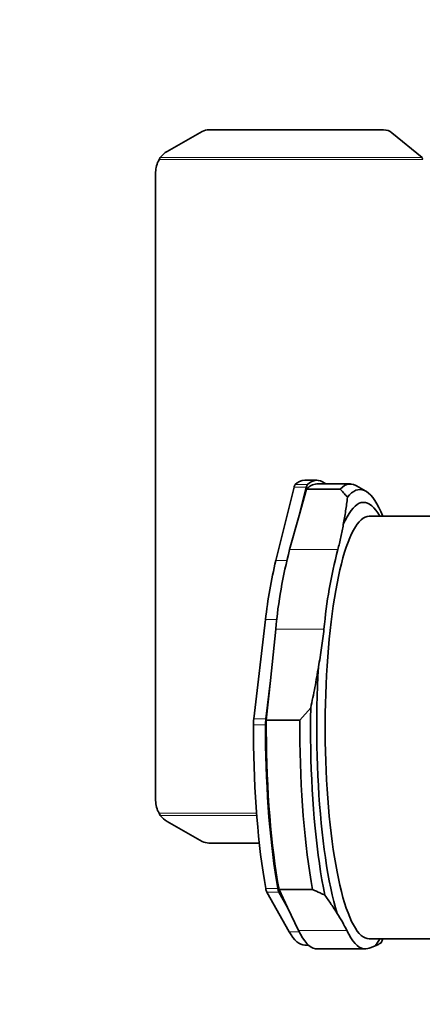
# Model space of a CAD drawing. Header units: millimetres. Extents: x 0 to 14900, y 0 to 10500.
# Tile 34 of 58: x 10164 to 10488, y 5330 to 6122. Entities that reach past the tile are written whole.
import ezdxf

# ---------------------------------------------------------------- set-up
doc = ezdxf.new("R2010")
doc.units = ezdxf.units.MM
doc.header["$LTSCALE"] = 25
doc.styles.add('SLDTEXTSTYLE0', font='TXT', dxfattribs={"width": 0.605})
doc.dimstyles.new('SLDDIMSTYLE1', dxfattribs={"dimtxt": 87.5, "dimasz": 87.5, "dimexe": 0, "dimexo": 0.0625, "dimgap": 21.875, "dimtad": 1, "dimdec": 4, "dimlfac": 25, "dimzin": 12, "dimdsep": 46, "dimtxsty": 'SLDTEXTSTYLE0', "dimsah": 1, "dimcen": 0.09, "dimadec": 1, "dimazin": 3, "dimtfac": 1, "dimtofl": 0, "dimtmove": 0, "dimatfit": 3, "dimfxl": 1, "dimfrac": 2, "dimtolj": 1, "dimtzin": 12, "dimarcsym": 0})

# ---------------------------------------------------------------- blocks, each defined once
blk = doc.blocks.new('_D_6')
at = {"color": 7, "linetype": 'Continuous', "lineweight": 0}
for p, q in [((7841.41, 6286.05), (7563.2, 6335.1)), ((12219.02, 5746.7), (14288.72, 5746.7))]:
    blk.add_line(p, q, dxfattribs=at)
at = {"color": 7, "linetype": 'Continuous', "lineweight": 18}
blk.add_arc((10900.22, 5746.7), 3351, 0, 170, dxfattribs=at)
for points in [[(7600.13, 6328.59), (7628.73, 6412.23), (7604.17, 6416.89)], [(14251.22, 5746.7), (14262.57, 5834.35), (14237.57, 5834.03)]]:
    blk.add_solid(points, dxfattribs=at)
at = {"color": 7, "linetype": 'Continuous', "lineweight": 18, "insert": (11078.26, 9208.14), "char_height": 87.5, "attachment_point": 1, "rotation": 355, "style": 'SLDTEXTSTYLE0'}
blk.add_mtext('170°', dxfattribs=at)
blk = doc.blocks.new('_D_7')
at = {"color": 7, "linetype": 'Continuous', "lineweight": 0}
for p, q in [((12219.02, 5746.7), (14288.59, 5746.7)), ((7841.41, 5207.35), (7563.33, 5158.31))]:
    blk.add_line(p, q, dxfattribs=at)
at = {"color": 7, "linetype": 'Continuous', "lineweight": 18}
blk.add_arc((10900.22, 5746.7), 3350.87, 190, 0, dxfattribs=at)
for points in [[(14251.09, 5746.7), (14237.45, 5659.37), (14262.44, 5659.04)], [(7600.26, 5164.82), (7604.29, 5076.53), (7628.86, 5081.19)]]:
    blk.add_solid(points, dxfattribs=at)
at = {"color": 7, "linetype": 'Continuous', "lineweight": 18, "insert": (11058.59, 2510.11), "char_height": 87.5, "attachment_point": 1, "rotation": 5, "style": 'SLDTEXTSTYLE0'}
blk.add_mtext('170°', dxfattribs=at)

msp = doc.modelspace()

# ---------------------------------------------------------------- linework, layer by layer
at = {"color": 7, "linetype": 'Continuous', "lineweight": 35}
for p, q in [((10310.7862118, 6032.2655675), (10282.6182601, 6016.3100463)), ((10456.7764895, 6033.6431707), (10316.0862012, 6033.6431707)), ((10487.7290129, 6011.3873232), (10463.4919188, 6031.2955222)), ((10276.8751264, 6011.3873232), (10276.0262354, 6009.6968502)), ((10273.2182389, 5999.4775049), (10273.2182389, 5493.9161954)), ((10369.9691764, 5687.1540291), (10384.694246, 5746.1505588)), ((10388.792788, 5723.3817789), (10394.4756964, 5746.1505588)), ((10388.792788, 5723.3817789), (10394.769497, 5744.6180502)), ((10403.0401942, 5751.6968502), (10393.2587438, 5751.6968502)), ((10421.7751068, 5744.6180502), (10394.769497, 5744.6180502)), ((10430.0458039, 5748.6968502), (10403.0401942, 5748.6968502)), ((10442.4894431, 5742.9209457), (10434.9017801, 5747.3004544)), ((10381.0481007, 5695.8635774), (10388.792788, 5723.3817789)), ((10501.7182389, 5722.6968502), (10445.0537052, 5722.6968502)), ((10352.1589955, 5559.6687534), (10361.6824354, 5639.6570408)), ((10365.6158673, 5590.5389711), (10369.9057795, 5631.9993031)), ((10361.9404458, 5559.6687534), (10365.6158673, 5590.5389711)), ((10362.3052678, 5558.5433169), (10365.6158673, 5590.5389711)), ((10398.04348, 5568.5525359), (10389.3108776, 5558.5433169)), ((10389.3108776, 5558.5433169), (10362.3052678, 5558.5433169)), ((10276.0262354, 5483.6968502), (10276.8751264, 5482.0063771)), ((10282.6182601, 5477.0836541), (10310.7862118, 5461.1281328)), ((10316.0862012, 5459.7505296), (10356.6724403, 5459.7505296)), ((10380.6921898, 5388.4646511), (10362.7063107, 5420.2979206)), ((10379.4291273, 5408.0123724), (10372.487761, 5420.2979206)), ((10399.6224251, 5422.2878869), (10372.6168153, 5422.2878869)), ((10379.4291273, 5408.0123724), (10372.6168153, 5422.2878869)), ((10388.2565985, 5389.5139988), (10379.4291273, 5408.0123724)), ((10445.0537052, 5382.6968502), (10501.7182389, 5382.6968502)), ((10454.7372942, 5379.4171838), (10456.1135775, 5382.6968502)), ((10393.2587438, 5377.6968502), (10396.2738803, 5377.6968502)), ((10403.0401942, 5374.6968502), (10441.8750145, 5374.6968502))]:
    msp.add_line(p, q, dxfattribs=at)
at = {"color": 8, "linetype": 'Continuous', "lineweight": 18}
for p, q in [((10488.2182389, 6009.6968502), (10276.0262354, 6009.6968502)), ((10276.8751264, 6011.3873232), (10487.7290129, 6011.3873232)), ((10384.694246, 5746.1505588), (10394.4756964, 5746.1505588)), ((10385.6423449, 5748.2964153), (10395.4237952, 5748.2964153)), ((10419.882921, 5695.8635774), (10381.0481007, 5695.8635774)), ((10369.9691764, 5687.1540291), (10378.7876282, 5687.1540291)), ((10361.6824354, 5639.6570408), (10370.747064, 5639.6570408)), ((10408.7405998, 5631.9993031), (10369.9057795, 5631.9993031)), ((10351.884235, 5554.8055652), (10361.6656853, 5554.8055652)), ((10352.1589955, 5559.6687534), (10361.9404458, 5559.6687534)), ((10276.0262354, 5483.6968502), (10354.4487805, 5483.6968502)), ((10276.8751264, 5482.0063771), (10354.5805297, 5482.0063771)), ((10361.8458627, 5423.1739282), (10371.6273131, 5423.1739282)), ((10362.7063107, 5420.2979206), (10372.487761, 5420.2979206)), ((10380.6921898, 5388.4646511), (10388.7677983, 5388.4646511)), ((10427.0914188, 5389.5139988), (10388.2565985, 5389.5139988))]:
    msp.add_line(p, q, dxfattribs=at)
at = {"color": 7, "linetype": 'Continuous', "lineweight": 35, "flags": 128}
for points in [[(10395.4237952, 5748.2964153), (10397.1509703, 5749.6708422), (10398.888688, 5750.6926573), (10400.6338374, 5751.3600314), (10402.3832946, 5751.6717698), (10404.1339278, 5751.6273145), (10405.882603, 5751.2267451), (10407.6261898, 5750.4707786), (10409.3615671, 5749.3607683), (10410.1977268, 5748.6968502)], [(10421.7751068, 5744.6180502), (10423.5615529, 5746.1999545), (10425.3608815, 5747.3974215), (10427.1695177, 5748.2080721), (10428.9838683, 5748.6302959), (10430.8003287, 5748.663254), (10432.6152901, 5748.3068808), (10434.4251466, 5747.5618845), (10434.9017801, 5747.3004544)], [(10456.1135775, 5722.6968502), (10456.027694, 5722.9108885), (10454.4824865, 5726.5492874), (10452.9060552, 5729.8634073), (10451.3013405, 5732.8470666), (10449.6713355, 5735.4947), (10448.0190808, 5737.801369), (10446.347658, 5739.762771), (10444.6601849, 5741.3752476), (10442.959809, 5742.635791), (10441.249702, 5743.5420501), (10439.5330537, 5744.0923344), (10437.8130659, 5744.2856175), (10436.092947, 5744.1215389), (10434.3759054, 5743.6004046), (10432.6651439, 5742.7231868), (10430.9638533, 5741.4915215), (10429.2752071, 5739.9077062), (10427.602355, 5737.9746952)], [(10453.6458014, 5722.6968502), (10453.6023968, 5722.7737512), (10452.0180854, 5725.38468), (10450.4112148, 5727.6544257), (10448.7849597, 5729.5785038), (10447.1425331, 5731.1531128), (10445.48718, 5732.3751417), (10443.822171, 5733.2421762), (10442.1507956, 5733.7525033), (10440.4763559, 5733.9051146), (10438.8021603, 5733.6997087), (10437.1315165, 5733.1366914), (10435.4677252, 5732.2171751), (10433.8140735, 5730.9429763), (10432.1738287, 5729.3166128), (10430.5502314, 5727.3412976), (10428.9464894, 5725.0209334), (10427.3657713, 5722.3601047), (10425.8112, 5719.3640684), (10424.2858471, 5716.038744)], [(10445.0537052, 5722.6968502), (10443.4448987, 5722.5206747), (10441.8394268, 5721.9925134), (10440.2406169, 5721.113461), (10438.6517829, 5719.8853394), (10437.0762178, 5718.3106942), (10435.5171873, 5716.392789), (10433.9779227, 5714.135599), (10432.4616143, 5711.5438025), (10430.971405, 5708.6227714), (10429.5103834, 5705.3785601), (10428.0815777, 5701.8178926), (10426.6879493, 5697.9481489), (10425.3323867, 5693.7773498), (10424.0176996, 5689.3141398), (10422.7466129, 5684.5677696), (10421.521761, 5679.5480768), (10420.3456826, 5674.2654654), (10419.2208154, 5668.7308845), (10418.1494908, 5662.9558054), (10417.1339293, 5656.9521977), (10416.1762357, 5650.7325049), (10415.2783952, 5644.3096183), (10414.4422685, 5637.6968502), (10413.6695887, 5630.9079066), (10412.9619573, 5623.9568586), (10412.3208409, 5616.8581134), (10411.7475684, 5609.6263842), (10411.243328, 5602.2766599), (10410.8091647, 5594.8241738), (10410.4459784, 5587.2843724), (10410.154522, 5579.6728831), (10409.9353994, 5572.0054818), (10409.7890649, 5564.2980604), (10409.7158217, 5556.5665938), (10409.7158217, 5548.8271065), (10409.7890649, 5541.0956399), (10409.9353994, 5533.3882185), (10410.154522, 5525.7208173), (10410.4459784, 5518.1093279), (10410.8091647, 5510.5695265), (10411.243328, 5503.1170404), (10411.7475684, 5495.7673161), (10412.3208409, 5488.5355869), (10412.9619573, 5481.4368417), (10413.6695887, 5474.4857937), (10414.4422685, 5467.6968502), (10415.2783952, 5461.0840821), (10416.1762357, 5454.6611954), (10417.1339293, 5448.4415026), (10418.1494908, 5442.4378949), (10419.2208154, 5436.6628158), (10420.3456826, 5431.1282349), (10421.521761, 5425.8456236), (10422.7466129, 5420.8259307), (10424.0176996, 5416.0795605), (10425.3323867, 5411.6163505), (10426.6879493, 5407.4455514), (10428.0815777, 5403.5758077), (10429.5103834, 5400.0151402), (10430.971405, 5396.7709289), (10432.4616143, 5393.8498978), (10433.9779227, 5391.2581013), (10435.5171873, 5389.0009113), (10437.0762178, 5387.0830061), (10438.6517829, 5385.5083609), (10440.2406169, 5384.2802393), (10441.8394268, 5383.4011869), (10443.4448987, 5382.8730256), (10445.0537052, 5382.6968502)], [(10404.320273, 5601.6023636), (10403.9042378, 5593.8002632), (10403.5607031, 5585.9169538), (10403.2903475, 5577.9680108), (10403.0937051, 5569.969139), (10402.9711645, 5561.9361419), (10402.9229677, 5553.8848905), (10402.9492101, 5545.8312919), (10403.0498397, 5537.7912578), (10403.2246578, 5529.7806729), (10403.4733188, 5521.8153641), (10403.7953317, 5513.9110685), (10404.1900601, 5506.0834028), (10404.6567241, 5498.3478324), (10405.1944019, 5490.7196406), (10405.802031, 5483.2138985), (10406.478411, 5475.8454354), (10407.2222055, 5468.6288095), (10408.031945, 5461.5782786), (10408.9060297, 5454.7077727), (10409.8427326, 5448.0308661), (10410.8402031, 5441.5607504), (10411.8964704, 5435.3102088), (10413.0094476, 5429.2915906), (10414.1769359, 5423.5167869), (10415.3966286, 5417.9972073), (10416.6661158, 5412.7437567), (10417.9828895, 5407.7668146), (10419.3443481, 5403.076214)], [(10398.04348, 5568.5525359), (10397.9381548, 5560.2935951), (10397.9070752, 5552.0204844), (10397.9502994, 5543.7486353), (10398.0677465, 5535.4934769), (10398.2591976, 5527.2704072), (10398.5242956, 5519.0947642), (10398.8625459, 5510.9817977), (10399.2733177, 5502.9466403), (10399.7558448, 5495.0042797), (10400.3092271, 5487.1695304), (10400.9324324, 5479.4570062), (10401.6242983, 5471.8810929), (10402.3835343, 5464.4559215), (10403.2087242, 5457.1953419), (10404.0983288, 5450.1128969), (10405.0506889, 5443.2217969), (10406.0640279, 5436.5348958), (10407.1364558, 5430.0646662), (10408.2659722, 5423.8231767), (10409.4504702, 5417.8220694)], [(10361.8458627, 5423.1739282), (10360.7347859, 5429.6805891), (10359.6819316, 5436.4074667), (10358.6891846, 5443.3425191), (10357.7583221, 5450.4733315), (10356.8910105, 5457.7871387), (10356.0888024, 5465.2708479), (10355.3531338, 5472.9110622), (10354.6853216, 5480.6941046), (10354.0865615, 5488.6060423), (10353.5579252, 5496.6327117), (10353.1003591, 5504.7597439), (10352.7146822, 5512.9725905), (10352.4015851, 5521.2565493), (10352.1616281, 5529.5967907), (10351.9952409, 5537.9783845), (10351.9027213, 5546.3863265), (10351.884235, 5554.8055652)], [(10371.6273131, 5423.1739282), (10370.5162362, 5429.6805891), (10369.4633819, 5436.4074667), (10368.4706349, 5443.3425191), (10367.5397725, 5450.4733315), (10366.6724608, 5457.7871387), (10365.8702527, 5465.2708479), (10365.1345841, 5472.9110622), (10364.4667719, 5480.6941046), (10363.8680118, 5488.6060423), (10363.3393755, 5496.6327117), (10362.8818094, 5504.7597439), (10362.4961325, 5512.9725905), (10362.1830354, 5521.2565493), (10361.9430784, 5529.5967907), (10361.7766912, 5537.9783845), (10361.6841716, 5546.3863265), (10361.6656853, 5554.8055652)], [(10372.6168153, 5422.2878869), (10371.4387431, 5428.9376794), (10370.3234542, 5435.8333473), (10369.2731644, 5442.9611907), (10368.2899604, 5450.3070487), (10367.3757955, 5457.8563269), (10366.532486, 5465.5940271), (10365.7617072, 5473.5047766), (10365.0649905, 5481.5728589), (10364.44372, 5489.7822449), (10363.8991301, 5498.1166249), (10363.4323027, 5506.5594408), (10363.0441652, 5515.0939189), (10362.7354889, 5523.7031038), (10362.5068868, 5532.3698912), (10362.3588133, 5541.0770626), (10362.2915624, 5549.8073194), (10362.3052678, 5558.5433169)], [(10399.6224251, 5422.2878869), (10398.4443528, 5428.9376794), (10397.3290639, 5435.8333473), (10396.2787742, 5442.9611907), (10395.2955702, 5450.3070487), (10394.3814053, 5457.8563269), (10393.5380958, 5465.5940271), (10392.767317, 5473.5047766), (10392.0706003, 5481.5728589), (10391.4493298, 5489.7822449), (10390.9047399, 5498.1166249), (10390.4379125, 5506.5594408), (10390.049775, 5515.0939189), (10389.7410986, 5523.7031038), (10389.5124966, 5532.3698912), (10389.364423, 5541.0770626), (10389.2971722, 5549.8073194), (10389.3108776, 5558.5433169)], [(10393.2587438, 5377.6968502), (10391.7685955, 5377.8436633), (10390.151931, 5378.3359188), (10388.541424, 5379.1737491), (10386.9402664, 5380.3554934), (10385.3516318, 5381.8788096), (10383.7786687, 5383.7406787), (10382.2244946, 5385.9374105), (10380.6921898, 5388.4646511)], [(10403.0401942, 5374.6968502), (10401.829928, 5374.7920463), (10400.0831816, 5375.2658901), (10398.3430428, 5376.136213), (10396.6134, 5377.4010701), (10394.8981182, 5379.0576352), (10393.2010303, 5381.1022065), (10391.5259286, 5383.5302153), (10389.8765561, 5386.3362361), (10388.2565985, 5389.5139988)], [(10427.0914188, 5389.5139988), (10428.7113764, 5386.3362361), (10430.3607489, 5383.5302153), (10432.0358506, 5381.1022065), (10433.7329385, 5379.0576352), (10435.4482203, 5377.4010701), (10437.1778631, 5376.136213), (10438.9180019, 5375.2658901), (10440.6647483, 5374.7920463), (10442.4141992, 5374.7157405), (10444.1624452, 5375.0371431)]]:
    msp.add_lwpolyline(points, dxfattribs=at)
at = {"color": 7, "linetype": 'Continuous', "lineweight": 18}
for radius in [3056, 1109]:
    msp.add_arc((10900.2182389, 5746.6968502), radius, 190, 170, dxfattribs=at)
at = {"color": 7, "linetype": 'Continuous', "lineweight": 35}
for centre, radius, start, end in [((10316.0569648, 6022.8716464), 10.771564, 89.84448631, 119.2959658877), ((10456.840888, 6023.0488427), 10.5945237, 51.1134710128, 90.3482730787), ((10292.0833321, 5999.4560476), 19.3298955, 119.3182210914, 141.8847938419), ((10293.2182389, 5999.4775049), 20, 149.2717200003, 180), ((10389.2951959, 5745.4001082), 4.6617502, 141.5894715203, 170.7361911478), ((10393.7094198, 5740.4574719), 11.2484102, 92.2962127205, 135.8217062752), ((10399.0766462, 5745.4001082), 4.6617502, 141.5894715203, 170.7361911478), ((10403.6777287, 5736.979341), 11.73484, 93.1143187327, 139.387280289), ((10762.1521476, 5596.4686939), 393.8523041, 165.3824429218, 174.8241374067), ((10800.9869679, 5596.4686939), 393.8523041, 165.3824429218, 174.8241374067), ((10750.2337238, 5596.3383599), 390.9585806, 166.5680837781, 173.6384965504), ((10394.4955447, 5554.8374658), 42.6113216, 173.489783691, 180.0428939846), ((10404.276995, 5554.8374658), 42.6113216, 173.489783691, 180.0428939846), ((10293.2182389, 5493.9161954), 20, 180, 210.7282799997), ((10292.0833321, 5493.9376527), 19.3298955, 218.1152061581, 240.6817789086), ((10316.0569648, 5470.5220539), 10.771564, 240.7040341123, 270.15551369), ((10371.5781487, 5424.5189283), 9.8247858, 187.8684250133, 205.4439838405), ((10381.3595991, 5424.5189283), 9.8247858, 187.8684250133, 205.4439838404), ((10417.7392541, 5402.6465338), 41.0763924, 321.6063514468, 330.9434427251)]:
    msp.add_arc(centre, radius, start, end, dxfattribs=at)
msp.add_open_spline([(10488.2182389, 6009.6968502), (10488.1367012, 6009.9888566), (10487.9736259, 6010.5728696), (10487.8105506, 6011.1158387), (10487.7290129, 6011.3873232)], degree=3, dxfattribs=at)
for points, knots in [([(10421.7751068, 5744.6180502), (10422.981683, 5743.3184549), (10425.0080465, 5741.1358721), (10426.8551069, 5738.8852205), (10427.602355, 5737.9746952)], [0, 0, 0, 0, 0.5954392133, 1, 1, 1, 1]), ([(10427.602355, 5737.9746952), (10427.1666841, 5734.3254048), (10426.2950663, 5727.0245138), (10424.9557281, 5719.7014397), (10424.2858471, 5716.038744)], [0, 0, 0, 0, 0.4998417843, 1, 1, 1, 1]), ([(10424.2858471, 5716.038744), (10423.7115986, 5712.6823099), (10422.5622789, 5705.9646334), (10420.7764664, 5699.2322023), (10419.882921, 5695.8635774)], [0, 0, 0, 0, 0.4996421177, 1, 1, 1, 1]), ([(10408.7405998, 5631.9993031), (10408.1618534, 5626.931298), (10407.0035139, 5616.7878749), (10405.2151223, 5606.6666663), (10404.320273, 5601.6023636)], [0, 0, 0, 0, 0.4996345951, 1, 1, 1, 1]), ([(10404.320273, 5601.6023636), (10403.3889737, 5596.0875563), (10401.5257494, 5585.0542355), (10399.2044963, 5574.0543341), (10398.04348, 5568.5525359)], [0, 0, 0, 0, 0.4998320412, 1, 1, 1, 1]), ([(10399.6224251, 5422.2878869), (10401.6317925, 5421.4053047), (10404.9723196, 5419.9380321), (10408.1744571, 5418.4249961), (10409.4504702, 5417.8220694)], [0, 0, 0, 0, 0.6015120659, 1, 1, 1, 1]), ([(10409.4504702, 5417.8220694), (10411.2124944, 5415.3689317), (10414.7376583, 5410.4611034), (10417.8084609, 5405.538363), (10419.3443481, 5403.076214)], [0, 0, 0, 0, 0.4998417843, 1, 1, 1, 1]), ([(10419.3443481, 5403.076214), (10420.7914293, 5400.8199411), (10423.6876648, 5396.304163), (10425.9562929, 5391.7784666), (10427.0914188, 5389.5139988)], [0, 0, 0, 0, 0.4996421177, 1, 1, 1, 1]), ([(10444.1624452, 5375.0371431), (10445.2828625, 5375.3870123), (10447.5253358, 5376.0872624), (10449.1303092, 5376.7859789), (10449.9333823, 5377.1355925)], [0, 0, 0, 0, 0.4996345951, 1, 1, 1, 1]), ([(10449.9333823, 5377.1355925), (10450.8510474, 5377.5163066), (10452.6869942, 5378.2779908), (10454.0537079, 5379.0373678), (10454.7372942, 5379.4171838)], [0, 0, 0, 0, 0.4998320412, 1, 1, 1, 1])]:
    msp.add_open_spline(points, degree=3, knots=knots, dxfattribs=at)

# ---------------------------------------------------------------- dimensions: what is measured, and where the dimension line sits
at = {"color": 7, "linetype": 'Continuous', "lineweight": 18}
for base, line1, line2, picture, middle in [((11192.2769199, 9084.9428489), ((12169.0171131, 5746.6968502), (9631.4193648, 5746.6968502)), ((9808.0664408, 5939.2726792), (7890.6457457, 6277.3656811)), '_D_6', (11192.2769199, 9084.9428489)), ((11192.2656691, 2408.5794481), ((9808.0664408, 5554.1210211), (7890.6457457, 5216.0280192)), ((9631.4193648, 5746.6968502), (12169.0171131, 5746.6968502)), '_D_7', (11192.2656691, 2408.5794481))]:
    dim = msp.add_angular_dim_2l(base=base, line1=line1, line2=line2, dimstyle='SLDDIMSTYLE1', dxfattribs=at)
    dim.commit()
    dim.dimension.update_dxf_attribs({"geometry": picture, "text_midpoint": middle, "dimtype": 162})

doc.saveas('drawing.dxf')
